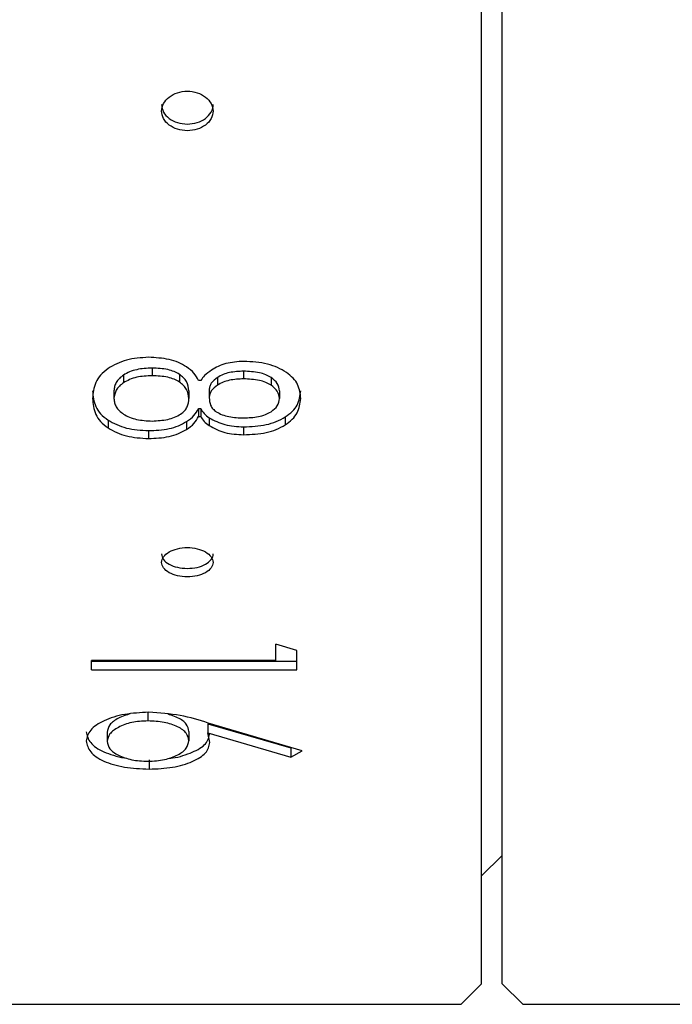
# Model space of a CAD drawing. Header units: millimetres. Extents: x 10 to 287, y 8 to 201.
# Tile 4 of 15: x 96.59 to 102.94, y 96.52 to 106.1. Entities that reach past the tile are written whole.
import ezdxf

# ---------------------------------------------------------------- set-up
doc = ezdxf.new("R2010")
doc.units = ezdxf.units.MM

msp = doc.modelspace()

# ---------------------------------------------------------------- linework, layer by layer
at = {"color": 7, "linetype": 'Continuous', "lineweight": 25}
for p, q in [((101.0853, 96.9483), (101.0853, 144.3167)), ((101.2853, 96.7167), (101.2853, 120.2667)), ((97.8764, 102.7103), (97.8764, 102.6358)), ((98.7683, 102.6795), (98.7683, 102.6049)), ((97.5984, 102.6412), (97.5984, 102.5664)), ((98.1428, 102.6489), (98.1428, 102.5741)), ((98.3513, 102.5895), (98.3282, 102.5895)), ((98.5135, 102.6183), (98.5135, 102.5434)), ((99.0347, 102.6183), (99.0347, 102.5434)), ((97.5058, 102.4889), (97.5058, 102.4135)), ((98.2355, 102.4889), (98.2355, 102.4135)), ((98.4324, 102.4965), (98.4324, 102.4211)), ((99.1158, 102.4889), (99.1158, 102.4135)), ((98.3282, 102.3159), (98.3513, 102.3159)), ((98.3282, 102.3159), (98.3282, 102.2397)), ((98.3513, 102.3159), (98.3513, 102.2397)), ((97.4478, 102.2042), (97.4478, 102.1276)), ((98.2123, 102.1894), (98.2123, 102.1127)), ((98.3282, 102.2397), (98.3513, 102.2397)), ((98.4324, 102.2264), (98.4324, 102.1499)), ((99.1737, 102.2339), (99.1737, 102.1574)), ((97.8417, 102.1008), (97.8417, 102.0238)), ((98.7683, 102.1377), (98.7683, 102.0608)), ((99.2857, 99.9602), (99.0806, 100.021)), ((99.0806, 99.8626), (99.0806, 100.021)), ((99.2857, 99.7717), (99.2857, 99.9602)), ((99.0806, 99.8626), (97.2857, 99.8626)), ((97.2857, 99.7717), (97.2857, 99.8626)), ((97.2857, 99.8582), (99.2857, 99.8582)), ((97.2857, 99.7717), (99.2857, 99.7717)), ((97.8362, 99.3636), (97.8362, 99.2751)), ((98.4203, 99.2485), (99.2284, 99.0136)), ((98.4203, 99.2485), (98.4203, 99.1595)), ((99.337, 98.9843), (98.4243, 99.2546)), ((97.4395, 99.1651), (97.4395, 99.0757)), ((98.2344, 99.1721), (98.2344, 99.0827)), ((98.4395, 99.0658), (98.4203, 99.1595)), ((98.4203, 99.1595), (99.2284, 98.9236)), ((99.2284, 99.0136), (99.2284, 98.9236)), ((99.2284, 98.9236), (99.337, 98.9843)), ((97.847, 98.8968), (97.847, 98.8063)), ((101.0853, 97.7667), (101.2853, 97.9667)), ((101.0853, 96.7167), (101.0853, 96.9483)), ((100.8853, 96.5167), (101.0853, 96.7167)), ((101.2853, 96.7167), (101.4853, 96.5167)), ((87.7853, 96.5167), (100.8853, 96.5167)), ((101.4853, 96.5167), (104.5853, 96.5167))]:
    msp.add_line(p, q, dxfattribs=at)
for points, knots in [([(98.2199, 105.0202), (98.2526, 105.0231), (98.3181, 105.0288), (98.4013, 105.073), (98.4568, 105.1363), (98.4764, 105.2119), (98.4568, 105.2876), (98.4013, 105.3521), (98.3179, 105.3951), (98.2199, 105.4104), (98.1218, 105.3952), (98.0385, 105.3521), (97.9829, 105.2876), (97.9633, 105.2119), (97.9829, 105.1363), (98.0385, 105.073), (98.1216, 105.0287), (98.1871, 105.023), (98.2199, 105.0202)], [0, 0, 0, 0, 0.0625875, 0.1249994, 0.1874967, 0.2499988, 0.3124961, 0.3749981, 0.4375369, 0.4999771, 0.5624013, 0.6249765, 0.6874738, 0.7499758, 0.812473, 0.8749752, 0.9374215, 1, 1, 1, 1]), ([(97.9699, 105.2757), (97.9736, 105.2506), (97.9812, 105.2003), (98.039, 105.1373), (98.1216, 105.0933), (98.1871, 105.0876), (98.2199, 105.0848)], [0, 0, 0, 0, 0.249469, 0.499285, 0.749502, 1, 1, 1, 1]), ([(98.2199, 105.0848), (98.2525, 105.0876), (98.3178, 105.0933), (98.402, 105.1374), (98.4539, 105.2001), (98.4762, 105.2512), (98.4699, 105.2757), (98.4699, 105.2757)], [0, 0, 0, 0, 0.250466, 0.500649, 0.750434, 0.999935, 1, 1, 1, 1]), ([(97.8417, 102.8146), (97.7687, 102.8098), (97.6588, 102.8026), (97.5294, 102.7546), (97.475, 102.7218), (97.4478, 102.7055)], [0, 0, 0, 0, 0.497225, 0.74943, 1, 1, 1, 1]), ([(98.2123, 102.721), (98.1866, 102.7361), (98.1356, 102.7661), (98.0115, 102.8059), (97.9097, 102.8111), (97.8417, 102.8146)], [0, 0, 0, 0, 0.252051, 0.500639, 1, 1, 1, 1]), ([(98.7683, 102.7755), (98.7091, 102.7716), (98.6217, 102.7657), (98.5185, 102.7285), (98.4767, 102.7029), (98.4556, 102.69)], [0, 0, 0, 0, 0.509523, 0.752243, 1, 1, 1, 1]), ([(99.1853, 102.6667), (99.1574, 102.6834), (99.1018, 102.7165), (98.9639, 102.7641), (98.8475, 102.7709), (98.7683, 102.7755)], [0, 0, 0, 0, 0.244365, 0.485947, 1, 1, 1, 1]), ([(97.4478, 102.7055), (97.422, 102.6852), (97.3702, 102.6445), (97.3093, 102.5448), (97.3021, 102.466), (97.2973, 102.4135)], [0, 0, 0, 0, 0.250093, 0.500364, 1, 1, 1, 1]), ([(97.8764, 102.7103), (97.8255, 102.7077), (97.749, 102.7038), (97.656, 102.6744), (97.6176, 102.6523), (97.5984, 102.6412)], [0, 0, 0, 0, 0.4993258, 0.7495348, 1, 1, 1, 1]), ([(98.1428, 102.6489), (98.1262, 102.6584), (98.0924, 102.6777), (98.0035, 102.7046), (97.9285, 102.708), (97.8764, 102.7103)], [0, 0, 0, 0, 0.226757, 0.46243, 1, 1, 1, 1]), ([(98.3282, 102.5895), (98.316, 102.6141), (98.2916, 102.6634), (98.2388, 102.7018), (98.2123, 102.721)], [0, 0, 0, 0, 0.499407, 1, 1, 1, 1]), ([(98.4556, 102.69), (98.4314, 102.6732), (98.3885, 102.6433), (98.3626, 102.6059), (98.3513, 102.5895)], [0, 0, 0, 0, 0.562083, 1, 1, 1, 1]), ([(98.7683, 102.6795), (98.7215, 102.6774), (98.652, 102.6742), (98.5662, 102.6486), (98.5313, 102.6285), (98.5135, 102.6183)], [0, 0, 0, 0, 0.5025402, 0.7463226, 1, 1, 1, 1]), ([(99.0347, 102.6183), (99.0181, 102.6277), (98.9843, 102.647), (98.8953, 102.6739), (98.8204, 102.6772), (98.7683, 102.6795)], [0, 0, 0, 0, 0.226757, 0.46243, 1, 1, 1, 1]), ([(99.3243, 102.4135), (99.3194, 102.4594), (99.312, 102.5282), (99.2542, 102.6138), (99.2084, 102.6489), (99.1853, 102.6667)], [0, 0, 0, 0, 0.499443, 0.747003, 1, 1, 1, 1]), ([(97.5984, 102.6412), (97.5842, 102.6306), (97.5558, 102.6095), (97.526, 102.5717), (97.509, 102.5308), (97.5068, 102.5029), (97.5058, 102.4889)], [0, 0, 0, 0, 0.250265, 0.500225, 0.750098, 1, 1, 1, 1]), ([(97.5984, 102.5664), (97.5843, 102.5558), (97.556, 102.5346), (97.5153, 102.4841), (97.5096, 102.4417), (97.5058, 102.4135)], [0, 0, 0, 0, 0.250537, 0.500961, 1, 1, 1, 1]), ([(97.8764, 102.6358), (97.8255, 102.6332), (97.749, 102.6293), (97.656, 102.5998), (97.6176, 102.5775), (97.5984, 102.5664)], [0, 0, 0, 0, 0.499052, 0.749294, 1, 1, 1, 1]), ([(98.1428, 102.5741), (98.1262, 102.5836), (98.0924, 102.6031), (98.0035, 102.6301), (97.9285, 102.6334), (97.8764, 102.6358)], [0, 0, 0, 0, 0.226985, 0.462696, 1, 1, 1, 1]), ([(98.2355, 102.4889), (98.2317, 102.5192), (98.2262, 102.5637), (98.1856, 102.6168), (98.1571, 102.6382), (98.1428, 102.6489)], [0, 0, 0, 0, 0.5158, 0.756916, 1, 1, 1, 1]), ([(98.2355, 102.4135), (98.2317, 102.4439), (98.2262, 102.4885), (98.1856, 102.5419), (98.1571, 102.5633), (98.1428, 102.5741)], [0, 0, 0, 0, 0.516084, 0.757155, 1, 1, 1, 1]), ([(98.5135, 102.6183), (98.4908, 102.6007), (98.4571, 102.5747), (98.4358, 102.5308), (98.4335, 102.5081), (98.4324, 102.4965)], [0, 0, 0, 0, 0.499398, 0.743032, 1, 1, 1, 1]), ([(98.7683, 102.6049), (98.7215, 102.6027), (98.6519, 102.5995), (98.5662, 102.5738), (98.5313, 102.5536), (98.5135, 102.5434)], [0, 0, 0, 0, 0.50227, 0.746077, 1, 1, 1, 1]), ([(99.0347, 102.5434), (99.0181, 102.5529), (98.9843, 102.5723), (98.8954, 102.5992), (98.8204, 102.6026), (98.7683, 102.6049)], [0, 0, 0, 0, 0.226985, 0.462696, 1, 1, 1, 1]), ([(99.1158, 102.4889), (99.1126, 102.5132), (99.1061, 102.5618), (99.0585, 102.5995), (99.0347, 102.6183)], [0, 0, 0, 0, 0.500526, 1, 1, 1, 1]), ([(97.2973, 102.4889), (97.3021, 102.437), (97.3093, 102.359), (97.3702, 102.2626), (97.422, 102.2236), (97.4478, 102.2042)], [0, 0, 0, 0, 0.4993812, 0.7496667, 1, 1, 1, 1]), ([(98.5135, 102.5434), (98.4908, 102.5258), (98.4571, 102.4996), (98.4358, 102.4555), (98.4335, 102.4328), (98.4324, 102.4211)], [0, 0, 0, 0, 0.499102, 0.742836, 1, 1, 1, 1]), ([(99.1158, 102.4135), (99.1126, 102.4379), (99.1061, 102.4866), (99.0585, 102.5245), (99.0347, 102.5434)], [0, 0, 0, 0, 0.500821, 1, 1, 1, 1]), ([(99.1737, 102.2339), (99.198, 102.2516), (99.2453, 102.2863), (99.3096, 102.371), (99.3184, 102.4414), (99.3243, 102.4889)], [0, 0, 0, 0, 0.255371, 0.49786, 1, 1, 1, 1]), ([(97.2973, 102.4135), (97.3021, 102.3613), (97.3094, 102.2829), (97.3701, 102.1861), (97.422, 102.147), (97.4478, 102.1276)], [0, 0, 0, 0, 0.499923, 0.750577, 1, 1, 1, 1]), ([(97.5058, 102.4135), (97.5068, 102.3995), (97.509, 102.3715), (97.526, 102.3308), (97.5558, 102.2934), (97.5842, 102.2726), (97.5984, 102.2622)], [0, 0, 0, 0, 0.250074, 0.500056, 0.749971, 1, 1, 1, 1]), ([(98.1544, 102.2622), (98.1683, 102.2728), (98.1956, 102.2936), (98.2288, 102.3447), (98.2328, 102.3859), (98.2355, 102.4135)], [0, 0, 0, 0, 0.253847, 0.500362, 1, 1, 1, 1]), ([(98.4324, 102.4211), (98.4347, 102.3964), (98.4381, 102.3588), (98.466, 102.3125), (98.4903, 102.2937), (98.5019, 102.2848)], [0, 0, 0, 0, 0.499843, 0.762072, 1, 1, 1, 1]), ([(99.0347, 102.2848), (99.0585, 102.3034), (99.1062, 102.3406), (99.1126, 102.3892), (99.1158, 102.4135)], [0, 0, 0, 0, 0.499317, 1, 1, 1, 1]), ([(99.1737, 102.1574), (99.1977, 102.1751), (99.2449, 102.2099), (99.3097, 102.2948), (99.3184, 102.3658), (99.3243, 102.4135)], [0, 0, 0, 0, 0.252787, 0.497525, 1, 1, 1, 1]), ([(98.2123, 102.1894), (98.2388, 102.2077), (98.2916, 102.2443), (98.316, 102.292), (98.3282, 102.3159)], [0, 0, 0, 0, 0.5008525, 1, 1, 1, 1]), ([(98.3513, 102.3159), (98.3603, 102.2992), (98.3784, 102.266), (98.4144, 102.2396), (98.4324, 102.2264)], [0, 0, 0, 0, 0.499737, 1, 1, 1, 1]), ([(98.5019, 102.2848), (98.5203, 102.2747), (98.5573, 102.2544), (98.6472, 102.2294), (98.7199, 102.2266), (98.7683, 102.2247)], [0, 0, 0, 0, 0.249806, 0.500247, 1, 1, 1, 1]), ([(98.7683, 102.2247), (98.8167, 102.2267), (98.8903, 102.2296), (98.9806, 102.2543), (99.0172, 102.275), (99.0347, 102.2848)], [0, 0, 0, 0, 0.499559, 0.76036, 1, 1, 1, 1]), ([(97.4478, 102.2042), (97.4749, 102.1885), (97.5291, 102.1572), (97.659, 102.1126), (97.7686, 102.1055), (97.8417, 102.1008)], [0, 0, 0, 0, 0.250786, 0.500932, 1, 1, 1, 1]), ([(97.5984, 102.2622), (97.6175, 102.2515), (97.6558, 102.2298), (97.7487, 102.201), (97.8254, 102.1972), (97.8764, 102.1947)], [0, 0, 0, 0, 0.248755, 0.5004758, 1, 1, 1, 1]), ([(97.8417, 102.1008), (97.9096, 102.1041), (98.0114, 102.109), (98.1355, 102.1465), (98.1866, 102.175), (98.2123, 102.1894)], [0, 0, 0, 0, 0.4996314, 0.7483322, 1, 1, 1, 1]), ([(97.8764, 102.1947), (97.9284, 102.1974), (98.0052, 102.2014), (98.0983, 102.2299), (98.1356, 102.2514), (98.1544, 102.2622)], [0, 0, 0, 0, 0.509209, 0.752894, 1, 1, 1, 1]), ([(98.2123, 102.1127), (98.2388, 102.1311), (98.2916, 102.1679), (98.316, 102.2158), (98.3282, 102.2397)], [0, 0, 0, 0, 0.500594, 1, 1, 1, 1]), ([(98.3513, 102.2397), (98.3603, 102.223), (98.3782, 102.1896), (98.4143, 102.1632), (98.4324, 102.1499)], [0, 0, 0, 0, 0.499307, 1, 1, 1, 1]), ([(98.4324, 102.2264), (98.4812, 102.2005), (98.5789, 102.1486), (98.7051, 102.1413), (98.7683, 102.1377)], [0, 0, 0, 0, 0.499679, 1, 1, 1, 1]), ([(98.7683, 102.1377), (98.8428, 102.1412), (98.9535, 102.1464), (99.0893, 102.1869), (99.1451, 102.218), (99.1737, 102.2339)], [0, 0, 0, 0, 0.501632, 0.744411, 1, 1, 1, 1]), ([(97.4478, 102.1276), (97.4749, 102.1118), (97.529, 102.0804), (97.659, 102.0356), (97.7686, 102.0285), (97.8417, 102.0238)], [0, 0, 0, 0, 0.251057, 0.501226, 1, 1, 1, 1]), ([(97.8417, 102.0238), (97.9096, 102.0271), (98.0115, 102.032), (98.1356, 102.0696), (98.1866, 102.0983), (98.2123, 102.1127)], [0, 0, 0, 0, 0.4993569, 0.7481146, 1, 1, 1, 1]), ([(98.4324, 102.1499), (98.4812, 102.1239), (98.5788, 102.0718), (98.7051, 102.0644), (98.7683, 102.0608)], [0, 0, 0, 0, 0.49997, 1, 1, 1, 1]), ([(98.7683, 102.0608), (98.8432, 102.0643), (98.9539, 102.0696), (99.0895, 102.1106), (99.1451, 102.1415), (99.1737, 102.1574)], [0, 0, 0, 0, 0.5032373, 0.7446222, 1, 1, 1, 1]), ([(98.2199, 100.677), (98.2526, 100.6791), (98.3181, 100.6834), (98.4013, 100.7159), (98.4568, 100.7627), (98.4764, 100.8187), (98.4568, 100.8749), (98.4013, 100.9229), (98.3179, 100.955), (98.2199, 100.9664), (98.1218, 100.9551), (98.0385, 100.9229), (97.9829, 100.8749), (97.9633, 100.8187), (97.9829, 100.7627), (98.0385, 100.7159), (98.1216, 100.6833), (98.1871, 100.6791), (98.2199, 100.677)], [0, 0, 0, 0, 0.0625875, 0.1249994, 0.1874967, 0.2499988, 0.3124961, 0.3749981, 0.4375369, 0.4999771, 0.5624013, 0.6249765, 0.6874738, 0.7499758, 0.812473, 0.8749752, 0.9374215, 1, 1, 1, 1]), ([(97.9699, 100.9008), (97.9736, 100.8822), (97.9812, 100.845), (98.039, 100.7984), (98.1216, 100.766), (98.1871, 100.7618), (98.2199, 100.7597)], [0, 0, 0, 0, 0.249469, 0.499285, 0.749502, 1, 1, 1, 1]), ([(98.2199, 100.7597), (98.2525, 100.7618), (98.3178, 100.7659), (98.402, 100.7984), (98.4539, 100.8448), (98.4762, 100.8826), (98.4699, 100.9008), (98.4699, 100.9008)], [0, 0, 0, 0, 0.250466, 0.500649, 0.750434, 0.999935, 1, 1, 1, 1]), ([(97.8434, 99.3592), (97.7637, 99.3551), (97.6044, 99.3469), (97.4324, 99.2931), (97.3315, 99.236), (97.2552, 99.1706), (97.2427, 99.1162), (97.2344, 99.08)], [0, 0, 0, 0, 0.2497331, 0.4994173, 0.6237141, 0.7502915, 1, 1, 1, 1]), ([(97.6617, 99.3428), (97.6444, 99.3383), (97.6022, 99.3273), (97.5295, 99.2935), (97.4536, 99.239), (97.4442, 99.1897), (97.4395, 99.1651)], [0, 0, 0, 0, 0.1265438, 0.3082316, 0.6540746, 1, 1, 1, 1]), ([(98.4243, 99.2546), (98.3355, 99.2821), (98.1584, 99.3369), (97.9482, 99.3518), (97.8434, 99.3592)], [0, 0, 0, 0, 0.501359, 1, 1, 1, 1]), ([(98.2344, 99.1721), (98.2303, 99.1964), (98.2241, 99.2329), (98.1774, 99.2779), (98.1267, 99.3071), (98.0774, 99.3283), (98.0425, 99.3368), (98.0319, 99.3394)], [0, 0, 0, 0, 0.3650767, 0.5470098, 0.7315708, 0.9185109, 1, 1, 1, 1]), ([(97.8362, 99.2751), (97.8086, 99.2743), (97.7547, 99.2728), (97.6777, 99.2605), (97.6079, 99.2404), (97.5291, 99.205), (97.4538, 99.1498), (97.4443, 99.1004), (97.4395, 99.0757)], [0, 0, 0, 0, 0.1263681, 0.246951, 0.3700842, 0.5009483, 0.7503228, 1, 1, 1, 1]), ([(98.2344, 99.0827), (98.2303, 99.1072), (98.2242, 99.1439), (98.1773, 99.1889), (98.127, 99.2186), (98.0656, 99.2433), (97.9713, 99.2687), (97.8904, 99.2725), (97.8362, 99.2751)], [0, 0, 0, 0, 0.249787, 0.374185, 0.500278, 0.627892, 0.750796, 1, 1, 1, 1]), ([(97.2344, 99.1694), (97.2432, 99.1333), (97.2608, 99.061), (97.3744, 98.9835), (97.4993, 98.9402), (97.5704, 98.9189), (97.6125, 98.9156), (97.6144, 98.9155)], [0, 0, 0, 0, 0.329849, 0.659991, 0.825076, 0.992079, 1, 1, 1, 1]), ([(98.0425, 98.9122), (98.0535, 98.9129), (98.1024, 98.916), (98.1795, 98.9375), (98.2988, 98.9789), (98.4161, 99.051), (98.4317, 99.1203), (98.4395, 99.1552)], [0, 0, 0, 0, 0.045931, 0.202575, 0.365438, 0.680821, 1, 1, 1, 1]), ([(97.2344, 99.08), (97.2431, 99.0437), (97.2606, 98.9711), (97.3748, 98.8942), (97.4984, 98.8487), (97.6427, 98.8149), (97.7654, 98.8097), (97.847, 98.8063)], [0, 0, 0, 0, 0.24978, 0.49952, 0.624269, 0.750316, 1, 1, 1, 1]), ([(97.4395, 99.0757), (97.4443, 99.0512), (97.4539, 99.0021), (97.529, 98.9492), (97.6078, 98.9158), (97.6777, 98.897), (97.7548, 98.8854), (97.8087, 98.8841), (97.8362, 98.8834)], [0, 0, 0, 0, 0.250242, 0.499295, 0.629912, 0.752887, 0.874182, 1, 1, 1, 1]), ([(97.8362, 98.8834), (97.8642, 98.8841), (97.92, 98.8855), (97.9985, 98.8982), (98.0689, 98.9181), (98.1471, 98.9529), (98.2211, 99.0075), (98.23, 99.0577), (98.2344, 99.0827)], [0, 0, 0, 0, 0.125595, 0.25027, 0.371558, 0.500713, 0.750193, 1, 1, 1, 1]), ([(97.847, 98.8063), (97.9253, 98.8094), (98.0421, 98.8141), (98.1803, 98.8465), (98.2985, 98.8893), (98.4159, 98.9611), (98.4316, 99.0307), (98.4395, 99.0658)], [0, 0, 0, 0, 0.2501806, 0.3730384, 0.5008793, 0.7483153, 1, 1, 1, 1])]:
    msp.add_open_spline(points, degree=3, knots=knots, dxfattribs=at)

doc.saveas('drawing.dxf')
